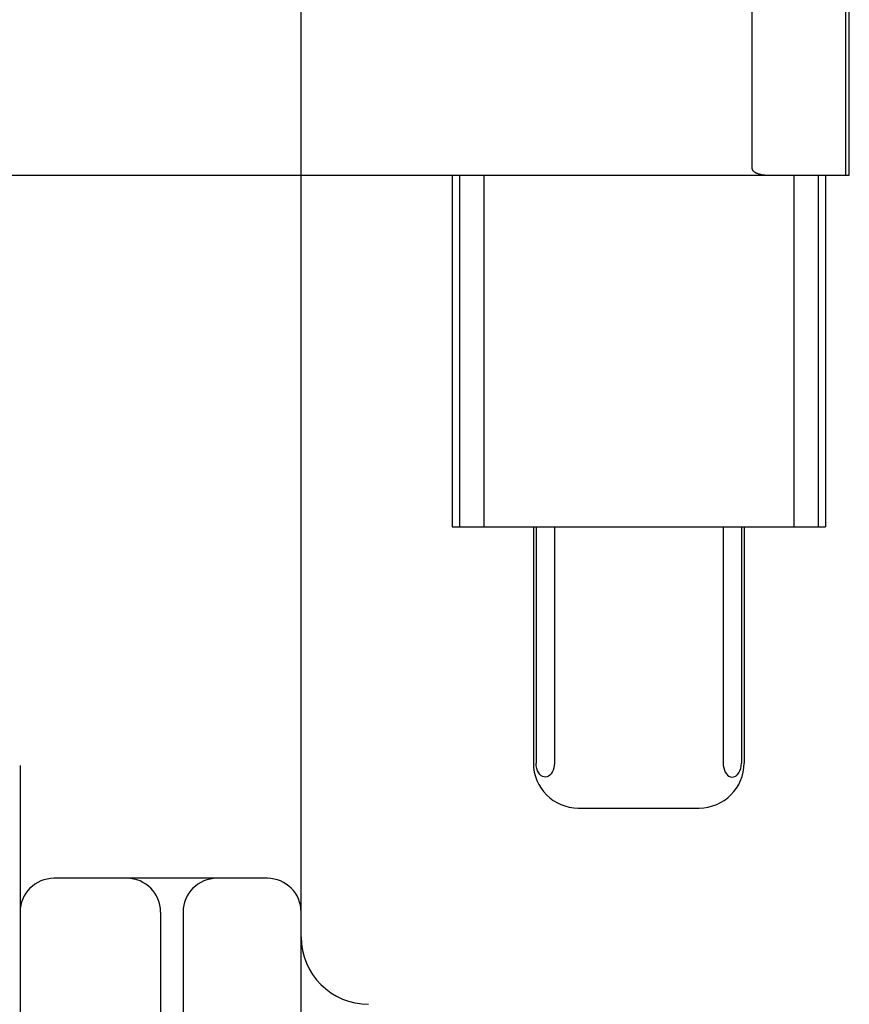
# Model space of a CAD drawing. Header units: inches. Extents: x 0 to 268, y 0 to 174.
# Tile 13 of 92: x 90.414 to 90.784, y 87.217 to 87.655. Entities that reach past the tile are written whole.
import ezdxf

# ---------------------------------------------------------------- set-up
doc = ezdxf.new("R2010")
doc.units = ezdxf.units.IN
doc.header["$LTSCALE"] = 14.749625
doc.header["$MEASUREMENT"] = 0
doc.linetypes.add('HIDDEN', pattern=[0.2, 0.1, -0.1])
doc.layers.add('DEFAULT_2', color=8, linetype='HIDDEN')

msp = doc.modelspace()

# ---------------------------------------------------------------- linework, layer by layer
at = {"layer": 'DEFAULT_2', "color": 8, "linetype": 'HIDDEN'}
for p, q in [((90.41469, 90.27312), (90.41469, 85.27312)), ((90.53969, 86.64812), (90.53969, 88.89812)), ((90.78196, 87.58562), (90.78196, 87.96062)), ((90.78352, 87.58562), (90.78352, 87.96062)), ((90.74026, 87.58852), (90.74026, 87.95772)), ((90.30592, 87.58562), (90.78352, 87.58562)), ((90.60685, 87.58562), (90.60685, 87.42937)), ((90.61008, 87.58562), (90.61008, 87.42937)), ((90.62092, 87.58562), (90.62092, 87.42937)), ((90.75878, 87.58562), (90.75878, 87.42937)), ((90.76962, 87.58562), (90.76962, 87.42937)), ((90.77285, 87.58562), (90.77285, 87.42937)), ((90.60685, 87.42937), (90.77285, 87.42937)), ((90.64298, 87.42937), (90.64298, 87.32437)), ((90.64419, 87.42937), (90.64419, 87.32437)), ((90.65232, 87.42937), (90.65232, 87.32437)), ((90.72738, 87.42937), (90.72738, 87.32437)), ((90.73551, 87.42937), (90.73551, 87.32437)), ((90.73673, 87.42937), (90.73673, 87.32437)), ((90.66308, 87.30437), (90.71663, 87.30437)), ((90.52469, 87.27312), (90.42969, 87.27312)), ((90.47719, 87.25812), (90.47719, 86.64812)), ((90.48719, 87.25812), (90.48719, 87.12892))]:
    msp.add_line(p, q, dxfattribs=at)
for points in [[(90.74026, 87.58852), (90.74029, 87.58832), (90.74033, 87.58815), (90.7404, 87.588), (90.74048, 87.58786), (90.74057, 87.58774), (90.74067, 87.58763), (90.74077, 87.58752), (90.74088, 87.58741), (90.74099, 87.58732), (90.7411, 87.58723), (90.74122, 87.58715), (90.74133, 87.58707), (90.74145, 87.587), (90.74157, 87.58693), (90.74169, 87.58686), (90.74182, 87.58679), (90.74195, 87.58672), (90.74208, 87.58666), (90.74222, 87.5866), (90.74237, 87.58654), (90.74252, 87.58648), (90.74267, 87.58642), (90.74284, 87.58636), (90.74301, 87.5863), (90.74318, 87.58625), (90.74337, 87.58619), (90.74356, 87.58614), (90.74376, 87.58608), (90.74397, 87.58603), (90.74419, 87.58598), (90.74442, 87.58593), (90.74466, 87.58589), (90.74491, 87.58585), (90.74517, 87.58581), (90.74545, 87.58577), (90.74573, 87.58573), (90.74603, 87.5857), (90.74633, 87.58568), (90.74666, 87.58565), (90.74699, 87.58564), (90.74734, 87.58563), (90.7477, 87.58562)], [(90.65232, 87.32437), (90.65225, 87.32323), (90.65206, 87.32217), (90.65175, 87.32118), (90.65135, 87.3203), (90.65086, 87.31957), (90.65032, 87.31898), (90.64972, 87.31854), (90.64909, 87.31826), (90.64844, 87.31813), (90.64778, 87.31817), (90.64712, 87.31838), (90.64648, 87.31875), (90.64588, 87.31929), (90.64534, 87.32001), (90.64487, 87.3209), (90.64451, 87.32194), (90.64429, 87.32309), (90.64419, 87.32437)], [(90.72738, 87.32437), (90.72745, 87.32323), (90.72764, 87.32217), (90.72795, 87.32118), (90.72836, 87.3203), (90.72884, 87.31957), (90.72938, 87.31898), (90.72998, 87.31854), (90.73061, 87.31826), (90.73126, 87.31813), (90.73193, 87.31817), (90.73259, 87.31838), (90.73322, 87.31875), (90.73382, 87.31929), (90.73436, 87.32001), (90.73483, 87.3209), (90.73519, 87.32194), (90.73541, 87.32309), (90.73551, 87.32437)]]:
    msp.add_lwpolyline(points, dxfattribs=at)
for centre, radius, start, end in [((90.66298, 87.32437), 0.02, 180, 270), ((90.71673, 87.32437), 0.02, 270, 360), ((90.42969, 87.25812), 0.015, 90, 180), ((90.46219, 87.25812), 0.015, 0, 90), ((90.50219, 87.25812), 0.015, 90, 180), ((90.52469, 87.25812), 0.015, 0, 90), ((90.56969, 87.24712), 0.03, 180, 270)]:
    msp.add_arc(centre, radius, start, end, dxfattribs=at)

doc.saveas('drawing.dxf')
